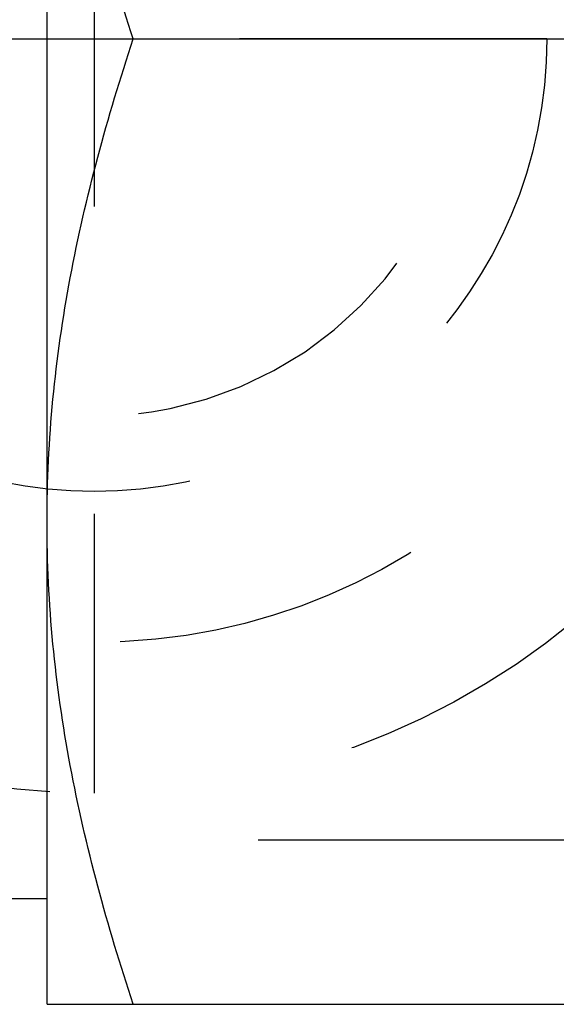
# Model space of a CAD drawing. Header units: millimetres. Extents: x 439 to 562, y 476 to 524.
# Tile 3 of 12: x 531 to 543, y 480 to 500. Entities that reach past the tile are written whole.
import ezdxf

# ---------------------------------------------------------------- set-up
doc = ezdxf.new("R2010")
doc.units = ezdxf.units.MM
doc.header["$LTSCALE"] = 65.185185
doc.linetypes.add('CENTER', pattern=[0.6, 0.375, -0.075, 0.075, -0.075])
doc.linetypes.add('HIDDEN', pattern=[0.2, 0.1, -0.1])
for name, color, linetype in [('ACHSEN_S', 7, 'CONTINUOUS'), ('KONST.EL_MIT_GEO', 7, 'CONTINUOUS'), ('KURVEN', 7, 'CONTINUOUS')]:
    doc.layers.add(name, color=color, linetype=linetype)

msp = doc.modelspace()

# ---------------------------------------------------------------- linework, layer by layer
at = {"layer": 'ACHSEN_S', "color": 2, "linetype": 'CENTER'}
msp.add_line((438.512, 500), (561.706, 500), dxfattribs=at)
at = {"layer": 'KONST.EL_MIT_GEO', "color": 7, "linetype": 'Continuous'}
for p, q in [((532.012, 479.521), (532.012, 520.48)), ((533.841, 500), (554.659, 500)), ((529.512, 481.768), (532.012, 481.768)), ((532.012, 479.521), (556.488, 479.521))]:
    msp.add_line(p, q, dxfattribs=at)
at = {"layer": 'KONST.EL_MIT_GEO', "color": 8, "linetype": 'HIDDEN'}
msp.add_line((543.011, 483), (529.015, 483), dxfattribs=at)
at = {"layer": 'KONST.EL_MIT_GEO', "color": 7, "linetype": 'Continuous'}
for points, knots in [([(533.841, 500), (533.289, 501.656), (532.596, 504.189), (532.098, 507.637), (532.012, 509.373), (532.012, 510.24)], [0, 0, 0, 0, 0.501603, 0.751076, 1, 1, 1, 1]), ([(532.012, 489.76), (532.012, 490.627), (532.098, 492.363), (532.596, 495.811), (533.289, 498.344), (533.841, 500)], [0, 0, 0, 0, 0.248924, 0.498397, 1, 1, 1, 1]), ([(533.841, 479.521), (533.289, 481.177), (532.596, 483.709), (532.098, 487.158), (532.012, 488.894), (532.012, 489.76)], [0, 0, 0, 0, 0.501603, 0.751076, 1, 1, 1, 1])]:
    msp.add_open_spline(points, degree=3, knots=knots, dxfattribs=at)
at = {"layer": 'KURVEN', "color": 8, "linetype": 'HIDDEN'}
for p, q in [((533.011, 516), (533.011, 484)), ((542.611, 500), (525.263, 500))]:
    msp.add_line(p, q, dxfattribs=at)
for radius in [16, 12.8, 9.6]:
    msp.add_circle((533.011, 500), radius, dxfattribs=at)
msp.add_arc((533.011, 500), 8, 90, 360, dxfattribs=at)

doc.saveas('drawing.dxf')
